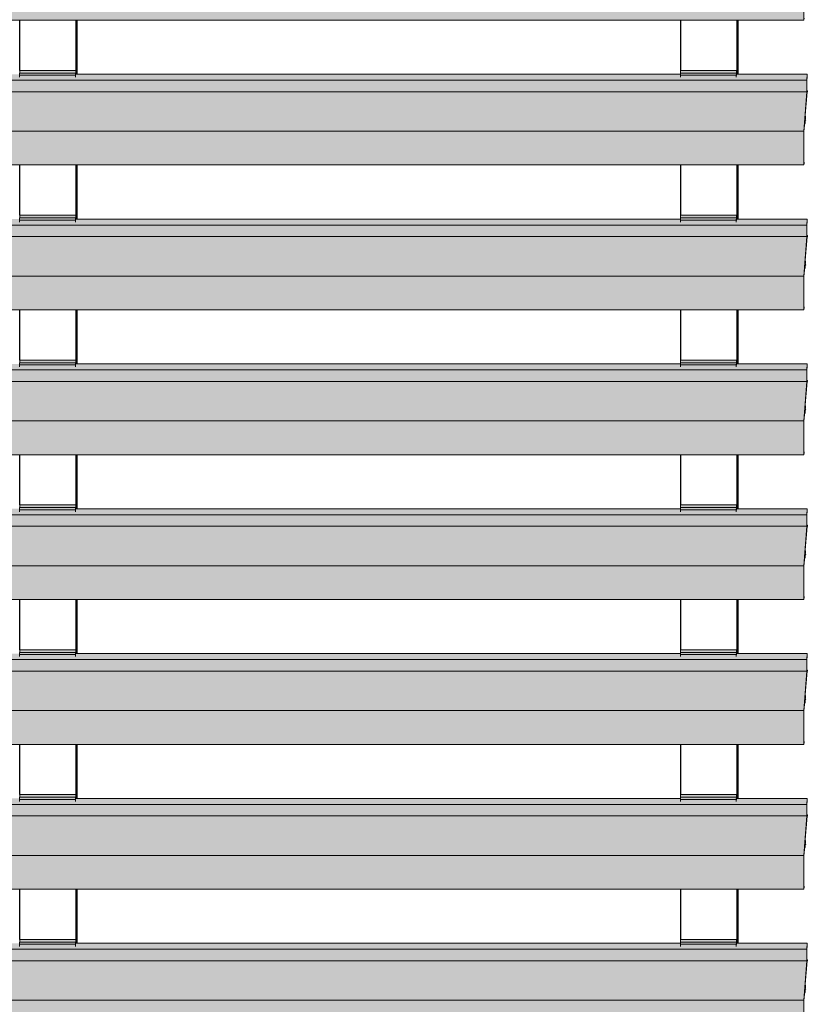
# Model space of a CAD drawing. Header units: millimetres. Extents: x 4014441 to 4046114, y 2378 to 8335946.
# Tile 13 of 71: x 4017721 to 4018536, y 108284 to 109303. Entities that reach past the tile are written whole.
import ezdxf

# ---------------------------------------------------------------- set-up
doc = ezdxf.new("R2010")
doc.units = ezdxf.units.MM
doc.layers.add('Обобщенные модели', color=7, linetype='Continuous', lineweight=18)

# ---------------------------------------------------------------- blocks, each defined once
blk = doc.blocks.new('HILTI_s_Профиль_MFT-RP - Усиленный профиль MFT-RP-58 77x50 L-21566273-Корпус 1_ Фрагмент 4_ Схема раскладки облицовки')
at = {"layer": 'Обобщенные модели', "lineweight": 25}
for p, q in [((4018405.2, 109251), (4018405.2, 109303.1)), ((4018463, 109303.1), (4018463, 109247)), ((4018463.2, 109303.1), (4018463.2, 109247)), ((4018464.4, 109247), (4018464.4, 109303.1)), ((4018405.2, 109101), (4018405.2, 109153.1)), ((4018463, 109153.1), (4018463, 109097)), ((4018463.2, 109153.1), (4018463.2, 109097)), ((4018464.4, 109097), (4018464.4, 109153.1)), ((4018405.2, 108951), (4018405.2, 109003.1)), ((4018463, 109003.1), (4018463, 108947)), ((4018463.2, 109003.1), (4018463.2, 108947)), ((4018464.4, 108947), (4018464.4, 109003.1)), ((4018405.2, 108801), (4018405.2, 108853.1)), ((4018463, 108853.1), (4018463, 108797)), ((4018463.2, 108853.1), (4018463.2, 108797)), ((4018464.4, 108797), (4018464.4, 108853.1)), ((4018405.2, 108651), (4018405.2, 108703.1)), ((4018463, 108703.1), (4018463, 108647)), ((4018463.2, 108703.1), (4018463.2, 108647)), ((4018464.4, 108647), (4018464.4, 108703.1)), ((4018405.2, 108501), (4018405.2, 108553.1)), ((4018463, 108553.1), (4018463, 108497)), ((4018463.2, 108553.1), (4018463.2, 108497)), ((4018464.4, 108497), (4018464.4, 108553.1)), ((4018405.2, 108351), (4018405.2, 108403.1)), ((4018463, 108403.1), (4018463, 108347)), ((4018463.2, 108403.1), (4018463.2, 108347)), ((4018464.4, 108347), (4018464.4, 108403.1))]:
    blk.add_line(p, q, dxfattribs=at)
blk = doc.blocks.new('HILTI_s_Профиль_MFT-RP - Усиленный профиль MFT-RP-58 77x50 L-V5-Корпус 1_ Фрагмент 4_ Схема раскладки облицовки')
at = {"layer": 'Обобщенные модели', "lineweight": 25}
for p, q in [((4017721.2, 109251), (4017721.2, 109303.2)), ((4017779, 109303.1), (4017779, 109247)), ((4017779.2, 109303.1), (4017779.2, 109247)), ((4017780.3, 109247), (4017780.3, 109303.1)), ((4017721.2, 109101), (4017721.2, 109153.2)), ((4017779, 109153.1), (4017779, 109097)), ((4017779.2, 109153.1), (4017779.2, 109097)), ((4017780.3, 109097), (4017780.3, 109153.1)), ((4017721.2, 108951), (4017721.2, 109003.2)), ((4017779, 109003.1), (4017779, 108947)), ((4017779.2, 109003.1), (4017779.2, 108947)), ((4017780.3, 108947), (4017780.3, 109003.1)), ((4017721.2, 108801), (4017721.2, 108853.2)), ((4017779, 108853.1), (4017779, 108797)), ((4017779.2, 108853.1), (4017779.2, 108797)), ((4017780.3, 108797), (4017780.3, 108853.1)), ((4017721.2, 108651), (4017721.2, 108703.2)), ((4017779, 108703.1), (4017779, 108647)), ((4017779.2, 108703.1), (4017779.2, 108647)), ((4017780.3, 108647), (4017780.3, 108703.1)), ((4017721.2, 108501), (4017721.2, 108553.2)), ((4017779, 108553.1), (4017779, 108497)), ((4017779.2, 108553.1), (4017779.2, 108497)), ((4017780.3, 108497), (4017780.3, 108553.1)), ((4017721.2, 108351), (4017721.2, 108403.2)), ((4017779, 108403.1), (4017779, 108347)), ((4017779.2, 108403.1), (4017779.2, 108347)), ((4017780.3, 108347), (4017780.3, 108403.1))]:
    blk.add_line(p, q, dxfattribs=at)
blk = doc.blocks.new('S_Вентрешетки_Профиль крепежный - Профиль крепежный-21269845-Корпус 1_ Фрагмент 4_ Схема раскладки облицовки')
at = {"layer": 'Обобщенные модели', "true_color": 0x373f43}
for points in [[(4018462.6, 108345.9), (4018462.8, 108348.2), (4018404.9, 108348.2), (4018404.8, 108345.9)], [(4018462.6, 108343.8), (4018462.6, 108345.9), (4018404.8, 108345.9), (4018404.8, 108343.8)], [(4018462.8, 108348.2), (4018462.9, 108348.2), (4018462.8, 108351), (4018405, 108351), (4018405, 108348.2), (4018462.8, 108348.2)], [(4018463, 108347), (4018463, 108347), (4018463, 108349.1)]]:
    blk.add_hatch(color=149, dxfattribs=at).paths.add_polyline_path(points)
at = {"layer": 'Обобщенные модели'}
for p, q in [((4018404.8, 108345.9), (4018404.9, 108348.2)), ((4018404.8, 108343.8), (4018404.8, 108345.9)), ((4018404.8, 108345.9), (4018462.6, 108345.9)), ((4018404.9, 108348.2), (4018462.8, 108348.2)), ((4018405, 108348.2), (4018405, 108351)), ((4018405, 108351), (4018462.9, 108351)), ((4018462.8, 108348.2), (4018462.6, 108345.9)), ((4018462.6, 108345.9), (4018462.6, 108343.8)), ((4018462.7, 108345.6), (4018462.8, 108347)), ((4018462.9, 108348.2), (4018462.8, 108348.2)), ((4018463, 108351), (4018462.9, 108351)), ((4018462.9, 108351), (4018462.9, 108348.2)), ((4018463, 108347), (4018463, 108351))]:
    blk.add_line(p, q, dxfattribs=at)
blk = doc.blocks.new('S_Вентрешетки_Профиль внешний - Профиль крепежный-21268552-Корпус 1_ Фрагмент 4_ Схема раскладки облицовки')
at = {"layer": 'Обобщенные модели', "true_color": 0x373f43}
for points in [[(4018535.6, 108340.7), (4018536, 108347), (4018462.7, 108347), (4018462.6, 108343.8), (4018404.8, 108343.8), (4018404.8, 108347), (4017778.7, 108347), (4017778.6, 108343.8), (4017720.7, 108343.8), (4017720.7, 108347), (4017094.6, 108347), (4017094.6, 108343.8), (4017036.7, 108343.8), (4017036.7, 108347), (4016410.6, 108347), (4016410.5, 108343.8), (4016352.7, 108343.8), (4016352.7, 108347), (4015726.6, 108347), (4015726.5, 108343.8), (4015668.6, 108343.8), (4015668.6, 108347), (4015598, 108347), (4015597.6, 108340.7), (4018466.1, 108340.7)], [(4018532.5, 108328.9), (4018535.6, 108328.9), (4018535.6, 108340.7), (4015597.6, 108340.7), (4015597.6, 108328.9), (4018466.1, 108328.9)], [(4018532.5, 108288), (4018535.6, 108328.9), (4015597.6, 108328.9), (4015594.4, 108288), (4018466.1, 108288)], [(4018535.6, 108327), (4018535.9, 108327.2), (4018535.7, 108328.2)], [(4018533.7, 108295.8), (4018533.3, 108296.1), (4018533.2, 108295.8), (4018533.7, 108295.8)], [(4018533.7, 108296.4), (4018533.7, 108301.2), (4018533.3, 108296.4)], [(4018533.9, 108300.1), (4018533.9, 108300.1), (4018533.8, 108300.1)], [(4018533.8, 108299.6), (4018534.1, 108299.6), (4018533.8, 108299.6)], [(4018534.4, 108299.4), (4018533.8, 108299.6), (4018533.9, 108299.4)], [(4018532.5, 108253.5), (4018532.5, 108288), (4015594.4, 108288), (4015594.4, 108253.5), (4018466.1, 108253.5)]]:
    blk.add_hatch(color=149, dxfattribs=at).paths.add_polyline_path(points)
h = blk.add_hatch(color=149, dxfattribs=at)
h.paths.add_polyline_path([(4018535.7, 108329.9), (4018535.9, 108328.7), (4018536.1, 108329.9)])
h.paths.add_polyline_path([(4018535.6, 108328.9), (4018535.7, 108329.9), (4018535.7, 108340.2), (4018535.6, 108336.7)])
h.paths.add_polyline_path([(4018532.5, 108253.5), (4018532.6, 108256), (4018532.7, 108288.7), (4018532.5, 108288)])
at = {"layer": 'Обобщенные модели'}
for p, q in [((4018404.8, 108347), (4017778.7, 108347)), ((4018536, 108347), (4018462.8, 108347)), ((4018536, 108347), (4018535.6, 108340.7)), ((4018536, 108344.6), (4018536, 108347)), ((4018535.6, 108340.7), (4015597.6, 108340.7)), ((4018535.6, 108340.7), (4018535.6, 108328.9)), ((4018535.7, 108340.2), (4018536, 108344.6)), ((4018535.7, 108329.9), (4018535.7, 108340.2)), ((4018535.6, 108328.9), (4015597.6, 108328.9)), ((4018535.6, 108328.9), (4018532.5, 108288)), ((4018533.9, 108304.6), (4018535.8, 108328.7)), ((4018536.1, 108329.9), (4018535.7, 108329.9)), ((4018535.8, 108328.7), (4018535.9, 108328.7)), ((4018535.9, 108327), (4018536.1, 108329.9)), ((4018535.9, 108328.7), (4018535.9, 108327)), ((4018532.6, 108287.3), (4018533.7, 108301.2)), ((4018533.2, 108295.8), (4018533.7, 108295.8)), ((4018533.7, 108297.8), (4018533.8, 108302.5)), ((4018533.7, 108301.2), (4018533.7, 108296.4)), ((4018533.7, 108296.4), (4018533.7, 108297.8)), ((4018533.8, 108299.4), (4018534.4, 108299.4)), ((4018534, 108301.9), (4018533.9, 108300.1)), ((4018533.9, 108300.1), (4018534.1, 108299.6)), ((4018534.4, 108299.4), (4018534, 108300.9)), ((4018534.1, 108299.6), (4018534.4, 108299.4)), ((4018532.5, 108288), (4015594.4, 108288)), ((4018532.5, 108288), (4018532.5, 108253.5)), ((4018532.6, 108256), (4018532.6, 108287.3))]:
    blk.add_line(p, q, dxfattribs=at)
for centre, major_axis, start_param, end_param in [((4018533.7, 108296.4), (0, 0.55), 1.570796, 3.141593), ((4018533.7, 108296.4), (0, 0.55), 3.926991, 4.712389), ((4018533.9, 108302.2), (0, 1.05), 4.39823, 7.539822), ((4018533.9, 108302.2), (0, 2.4), 4.14531, 6.176275)]:
    blk.add_ellipse(centre, major_axis=major_axis, ratio=0.068749, start_param=start_param, end_param=end_param, dxfattribs=at)
blk = doc.blocks.new('S_Вентрешетки_Профиль крепежный - Профиль крепежный-V8-Корпус 1_ Фрагмент 4_ Схема раскладки облицовки')
at = {"layer": 'Обобщенные модели', "true_color": 0x373f43}
for points in [[(4017778.6, 108345.9), (4017778.7, 108348.2), (4017720.9, 108348.2), (4017720.7, 108345.9)], [(4017778.6, 108343.8), (4017778.6, 108345.9), (4017720.7, 108345.9), (4017720.7, 108343.8)], [(4017778.8, 108348.2), (4017778.9, 108348.2), (4017778.7, 108351), (4017721, 108351), (4017721, 108348.2), (4017778.7, 108348.2)]]:
    blk.add_hatch(color=149, dxfattribs=at).paths.add_polyline_path(points)
h = blk.add_hatch(color=149, dxfattribs=at)
h.paths.add_polyline_path([(4017778.8, 108347), (4017778.9, 108347), (4017778.9, 108348.2)])
h.paths.add_polyline_path([(4017778.9, 108347), (4017779, 108347), (4017779, 108349.1)])
at = {"layer": 'Обобщенные модели'}
for p, q in [((4017720.7, 108345.9), (4017720.9, 108348.2)), ((4017720.7, 108343.8), (4017720.7, 108345.9)), ((4017720.7, 108345.9), (4017778.6, 108345.9)), ((4017720.9, 108348.2), (4017778.7, 108348.2)), ((4017721, 108348.2), (4017721, 108351)), ((4017721, 108351), (4017778.9, 108351)), ((4017778.7, 108348.2), (4017778.6, 108345.9)), ((4017778.6, 108345.9), (4017778.6, 108343.8)), ((4017778.9, 108348.2), (4017778.7, 108348.2)), ((4017778.7, 108345.6), (4017778.8, 108347)), ((4017779, 108351), (4017778.9, 108351)), ((4017778.9, 108351), (4017778.9, 108348.2)), ((4017779, 108347), (4017779, 108351))]:
    blk.add_line(p, q, dxfattribs=at)
blk = doc.blocks.new('S_Вентрешетки_Профиль внешний - Профиль крепежный-V10-Корпус 1_ Фрагмент 4_ Схема раскладки облицовки')
at = {"layer": 'Обобщенные модели', "true_color": 0x373f43}
for points in [[(4018535.6, 108490.7), (4018536, 108497), (4018462.7, 108497), (4018462.6, 108493.8), (4018404.8, 108493.8), (4018404.8, 108497), (4017778.7, 108497), (4017778.6, 108493.8), (4017720.7, 108493.8), (4017720.7, 108497), (4017094.6, 108497), (4017094.6, 108493.8), (4017036.7, 108493.8), (4017036.7, 108497), (4016410.6, 108497), (4016410.5, 108493.8), (4016352.7, 108493.8), (4016352.7, 108497), (4015726.6, 108497), (4015726.5, 108493.8), (4015668.6, 108493.8), (4015668.6, 108497), (4015598, 108497), (4015597.6, 108490.7), (4018466.1, 108490.7)], [(4018532.5, 108478.9), (4018535.6, 108478.9), (4018535.6, 108490.7), (4015597.6, 108490.7), (4015597.6, 108478.9), (4018466.1, 108478.9)], [(4018532.5, 108438), (4018535.6, 108478.9), (4015597.6, 108478.9), (4015594.4, 108438), (4018530.2, 108438)], [(4018535.6, 108477), (4018535.9, 108477.2), (4018535.7, 108478.2)], [(4018533.7, 108446.4), (4018533.7, 108451.2), (4018533.3, 108446.4)], [(4018533.9, 108451.9), (4018534, 108452.1), (4018533.8, 108451.9)], [(4018533.9, 108450.1), (4018533.9, 108450.1), (4018533.8, 108450.1)], [(4018533.8, 108449.6), (4018534.1, 108449.6), (4018533.8, 108449.6)], [(4018534.4, 108449.4), (4018533.8, 108449.6), (4018533.9, 108449.4)], [(4018532.5, 108403.5), (4018532.5, 108438), (4015594.4, 108438), (4015594.4, 108403.5), (4018466.1, 108403.5)], [(4018533.7, 108445.8), (4018533.3, 108446.1), (4018533.2, 108445.8), (4018533.7, 108445.8)], [(4018532.5, 108403), (4018532.5, 108403.5), (4015594.4, 108403.2), (4015594.5, 108403), (4018466.1, 108403)]]:
    blk.add_hatch(color=149, dxfattribs=at).paths.add_polyline_path(points)
h = blk.add_hatch(color=149, dxfattribs=at)
h.paths.add_polyline_path([(4018535.7, 108479.9), (4018535.9, 108478.7), (4018536.1, 108479.9)])
h.paths.add_polyline_path([(4018535.6, 108478.9), (4018535.7, 108480.7), (4018535.7, 108490.2), (4018535.6, 108490.7), (4018535.6, 108480.7)])
h.paths.add_polyline_path([(4018532.5, 108403.5), (4018532.6, 108406), (4018532.6, 108437.3), (4018532.5, 108432.7)])
at = {"layer": 'Обобщенные модели'}
for p, q in [((4018535.6, 108490.7), (4015597.6, 108490.7)), ((4018404.8, 108497), (4017778.7, 108497)), ((4018536, 108497), (4018462.8, 108497)), ((4018536, 108497), (4018535.6, 108490.7)), ((4018535.6, 108490.7), (4018535.6, 108478.9)), ((4018535.7, 108490.2), (4018536, 108494.6)), ((4018535.7, 108479.9), (4018535.7, 108490.2)), ((4018536, 108494.6), (4018536, 108497)), ((4018535.6, 108478.9), (4015597.6, 108478.9)), ((4018535.6, 108478.9), (4018532.5, 108438)), ((4018533.9, 108454.6), (4018535.8, 108478.7)), ((4018536.1, 108479.9), (4018535.7, 108479.9)), ((4018535.8, 108478.7), (4018535.9, 108478.7)), ((4018535.9, 108477), (4018536.1, 108479.9)), ((4018535.9, 108478.7), (4018535.9, 108477)), ((4018532.6, 108437.3), (4018533.7, 108451.2)), ((4018533.7, 108447.8), (4018533.8, 108452.5)), ((4018533.7, 108451.2), (4018533.7, 108446.4)), ((4018533.7, 108446.4), (4018533.7, 108447.8)), ((4018533.8, 108449.4), (4018534.4, 108449.4)), ((4018534, 108451.9), (4018533.9, 108450.1)), ((4018533.9, 108450.1), (4018534.1, 108449.6)), ((4018534.4, 108449.4), (4018534, 108450.9)), ((4018534.1, 108449.6), (4018534.4, 108449.4)), ((4018532.5, 108438), (4015594.4, 108438)), ((4018532.5, 108438), (4018532.5, 108403.5)), ((4018533.2, 108445.8), (4018533.7, 108445.8)), ((4018532.6, 108406), (4018532.6, 108437.3)), ((4015594.5, 108403), (4018532.5, 108403)), ((4018532.5, 108403.1), (4018532.7, 108405)), ((4018532.7, 108406), (4018532.6, 108406)), ((4018532.7, 108405), (4018532.7, 108406))]:
    blk.add_line(p, q, dxfattribs=at)
for centre, major_axis, start_param, end_param in [((4018533.9, 108452.2), (0, 1.05), 4.39823, 7.539822), ((4018533.9, 108452.2), (0, 2.4), 4.14531, 6.176275), ((4018533.7, 108446.4), (0, 0.55), 1.570796, 3.141593), ((4018533.7, 108446.4), (0, 0.55), 3.926991, 4.712389), ((4018532.5, 108403.5), (0, 0.5), 1.570796, 3.141593)]:
    blk.add_ellipse(centre, major_axis=major_axis, ratio=0.068749, start_param=start_param, end_param=end_param, dxfattribs=at)
blk = doc.blocks.new('S_Вентрешетки_Профиль внешний - Профиль крепежный-V12-Корпус 1_ Фрагмент 4_ Схема раскладки облицовки')
at = {"layer": 'Обобщенные модели', "true_color": 0x373f43}
for points in [[(4018535.6, 108640.7), (4018536, 108647), (4018462.7, 108647), (4018462.6, 108643.8), (4018404.8, 108643.8), (4018404.8, 108647), (4017778.7, 108647), (4017778.6, 108643.8), (4017720.7, 108643.8), (4017720.7, 108647), (4017094.6, 108647), (4017094.6, 108643.8), (4017036.7, 108643.8), (4017036.7, 108647), (4016410.6, 108647), (4016410.5, 108643.8), (4016352.7, 108643.8), (4016352.7, 108647), (4015726.6, 108647), (4015726.5, 108643.8), (4015668.6, 108643.8), (4015668.6, 108647), (4015598, 108647), (4015597.6, 108640.7), (4018466.1, 108640.7)], [(4018532.5, 108628.9), (4018535.6, 108628.9), (4018535.6, 108640.7), (4015597.6, 108640.7), (4015597.6, 108628.9), (4018466.1, 108628.9)], [(4018532.5, 108588), (4018535.6, 108628.9), (4015597.6, 108628.9), (4015594.4, 108588), (4018466.1, 108588)], [(4018535.6, 108627), (4018535.9, 108627.2), (4018535.7, 108628.2)], [(4018533.7, 108596.4), (4018533.7, 108601.2), (4018533.3, 108596.4)], [(4018533.9, 108601.9), (4018534, 108602.1), (4018533.8, 108601.9)], [(4018533.7, 108595.8), (4018533.3, 108596.1), (4018533.2, 108595.8), (4018533.7, 108595.8)], [(4018533.9, 108600.1), (4018533.9, 108600.1), (4018533.8, 108600.1)], [(4018533.8, 108599.6), (4018534.1, 108599.6), (4018533.8, 108599.6)], [(4018534.4, 108599.4), (4018533.8, 108599.6), (4018533.9, 108599.4)], [(4018532.5, 108553.5), (4018532.5, 108588), (4015594.4, 108588), (4015594.4, 108553.5), (4018466.1, 108553.5)], [(4018532.5, 108553), (4018532.5, 108553.5), (4015594.4, 108553.2), (4015594.5, 108553), (4018466.1, 108553)]]:
    blk.add_hatch(color=149, dxfattribs=at).paths.add_polyline_path(points)
h = blk.add_hatch(color=149, dxfattribs=at)
h.paths.add_polyline_path([(4018535.7, 108629.9), (4018535.9, 108628.7), (4018536.1, 108629.9)])
h.paths.add_polyline_path([(4018535.6, 108628.9), (4018535.7, 108629.9), (4018535.7, 108640.2), (4018535.6, 108640.7)])
h.paths.add_polyline_path([(4018532.5, 108553.5), (4018532.6, 108556), (4018532.6, 108587.3), (4018532.5, 108588), (4018532.5, 108576.6)])
at = {"layer": 'Обобщенные модели'}
for p, q in [((4018404.8, 108647), (4017778.7, 108647)), ((4018536, 108647), (4018462.8, 108647)), ((4018536, 108647), (4018535.6, 108640.7)), ((4018535.7, 108640.2), (4018536, 108644.6)), ((4018536, 108644.6), (4018536, 108647)), ((4018535.6, 108640.7), (4015597.6, 108640.7)), ((4018535.6, 108640.7), (4018535.6, 108628.9)), ((4018535.7, 108629.9), (4018535.7, 108640.2)), ((4018535.6, 108628.9), (4015597.6, 108628.9)), ((4018535.6, 108628.9), (4018532.5, 108588)), ((4018533.9, 108604.6), (4018535.8, 108628.7)), ((4018536.1, 108629.9), (4018535.7, 108629.9)), ((4018535.8, 108628.7), (4018535.9, 108628.7)), ((4018535.9, 108627), (4018536.1, 108629.9)), ((4018535.9, 108628.7), (4018535.9, 108627)), ((4018532.6, 108587.3), (4018533.7, 108601.2)), ((4018533.7, 108597.8), (4018533.8, 108602.5)), ((4018533.7, 108601.2), (4018533.7, 108596.4)), ((4018534, 108601.9), (4018533.9, 108600.1)), ((4018534.4, 108599.4), (4018534, 108600.9)), ((4018533.2, 108595.8), (4018533.7, 108595.8)), ((4018533.7, 108596.4), (4018533.7, 108597.8)), ((4018533.8, 108599.4), (4018534.4, 108599.4)), ((4018533.9, 108600.1), (4018534.1, 108599.6)), ((4018534.1, 108599.6), (4018534.4, 108599.4)), ((4018532.5, 108588), (4015594.4, 108588)), ((4018532.5, 108588), (4018532.5, 108553.5)), ((4018532.6, 108556), (4018532.6, 108587.3)), ((4015594.5, 108553), (4018532.5, 108553)), ((4018532.5, 108553.1), (4018532.7, 108555)), ((4018532.7, 108556), (4018532.6, 108556)), ((4018532.7, 108555), (4018532.7, 108556))]:
    blk.add_line(p, q, dxfattribs=at)
for centre, major_axis, start_param, end_param in [((4018533.9, 108602.2), (0, 1.05), 4.39823, 7.539822), ((4018533.9, 108602.2), (0, 2.4), 4.14531, 6.176275), ((4018533.7, 108596.4), (0, 0.55), 1.570796, 3.141593), ((4018533.7, 108596.4), (0, 0.55), 3.926991, 4.712389), ((4018532.5, 108553.5), (0, 0.5), 1.570796, 3.141593)]:
    blk.add_ellipse(centre, major_axis=major_axis, ratio=0.068749, start_param=start_param, end_param=end_param, dxfattribs=at)
blk = doc.blocks.new('S_Вентрешетки_Профиль внешний - Профиль крепежный-V13-Корпус 1_ Фрагмент 4_ Схема раскладки облицовки')
at = {"layer": 'Обобщенные модели', "true_color": 0x373f43}
for points in [[(4018535.6, 108790.7), (4018536, 108797), (4018462.7, 108797), (4018462.6, 108793.8), (4018404.8, 108793.8), (4018404.8, 108797), (4017778.7, 108797), (4017778.6, 108793.8), (4017720.7, 108793.8), (4017720.7, 108797), (4017094.6, 108797), (4017094.6, 108793.8), (4017036.7, 108793.8), (4017036.7, 108797), (4016410.6, 108797), (4016410.5, 108793.8), (4016352.7, 108793.8), (4016352.7, 108797), (4015726.6, 108797), (4015726.5, 108793.8), (4015668.6, 108793.8), (4015668.6, 108797), (4015598, 108797), (4015597.6, 108790.7), (4018466.1, 108790.7)], [(4018532.5, 108778.9), (4018535.6, 108778.9), (4018535.6, 108790.7), (4015597.6, 108790.7), (4015597.6, 108778.9), (4018466.1, 108778.9)], [(4018532.5, 108738), (4018535.6, 108778.9), (4015597.6, 108778.9), (4015594.4, 108738), (4018466.1, 108738)], [(4018535.6, 108777), (4018535.9, 108777.2), (4018535.7, 108778.2)], [(4018533.7, 108745.8), (4018533.3, 108746.1), (4018533.2, 108745.8), (4018533.7, 108745.8)], [(4018533.7, 108746.4), (4018533.7, 108751.2), (4018533.3, 108746.4)], [(4018533.9, 108751.9), (4018534, 108752.1), (4018533.8, 108751.9)], [(4018533.9, 108750.1), (4018533.9, 108750.1), (4018533.8, 108750.1)], [(4018533.8, 108749.6), (4018534.1, 108749.6), (4018533.8, 108749.6)], [(4018534.4, 108749.4), (4018533.8, 108749.6), (4018533.9, 108749.4)], [(4018532.5, 108703.5), (4018532.5, 108738), (4015594.4, 108738), (4015594.4, 108703.5), (4018466.1, 108703.5)], [(4018532.5, 108703), (4018532.5, 108703.5), (4015594.4, 108703.2), (4015594.5, 108703), (4018466.1, 108703)]]:
    blk.add_hatch(color=149, dxfattribs=at).paths.add_polyline_path(points)
h = blk.add_hatch(color=149, dxfattribs=at)
h.paths.add_polyline_path([(4018535.7, 108779.9), (4018535.9, 108778.7), (4018536.1, 108779.9)])
h.paths.add_polyline_path([(4018535.6, 108778.9), (4018535.7, 108779.9), (4018535.7, 108790.2), (4018535.6, 108790.7)])
h.paths.add_polyline_path([(4018532.5, 108703.5), (4018532.6, 108706), (4018532.6, 108737.3), (4018532.5, 108738), (4018532.5, 108720.6)])
at = {"layer": 'Обобщенные модели'}
for p, q in [((4018404.8, 108797), (4017778.7, 108797)), ((4018536, 108797), (4018462.8, 108797)), ((4018536, 108797), (4018535.6, 108790.7)), ((4018535.7, 108790.2), (4018536, 108794.6)), ((4018536, 108794.6), (4018536, 108797)), ((4018535.6, 108790.7), (4015597.6, 108790.7)), ((4018535.6, 108790.7), (4018535.6, 108778.9)), ((4018535.7, 108779.9), (4018535.7, 108790.2)), ((4018535.6, 108778.9), (4015597.6, 108778.9)), ((4018535.6, 108778.9), (4018532.5, 108738)), ((4018533.9, 108754.6), (4018535.8, 108778.7)), ((4018536.1, 108779.9), (4018535.7, 108779.9)), ((4018535.8, 108778.7), (4018535.9, 108778.7)), ((4018535.9, 108777), (4018536.1, 108779.9)), ((4018535.9, 108778.7), (4018535.9, 108777)), ((4018532.6, 108737.3), (4018533.7, 108751.2)), ((4018533.2, 108745.8), (4018533.7, 108745.8)), ((4018533.7, 108747.8), (4018533.8, 108752.5)), ((4018533.7, 108751.2), (4018533.7, 108746.4)), ((4018533.7, 108746.4), (4018533.7, 108747.8)), ((4018533.8, 108749.4), (4018534.4, 108749.4)), ((4018534, 108751.9), (4018533.9, 108750.1)), ((4018533.9, 108750.1), (4018534.1, 108749.6)), ((4018534.4, 108749.4), (4018534, 108750.9)), ((4018534.1, 108749.6), (4018534.4, 108749.4)), ((4018532.5, 108738), (4015594.4, 108738)), ((4018532.5, 108738), (4018532.5, 108703.5)), ((4018532.6, 108706), (4018532.6, 108737.3)), ((4015594.5, 108703), (4018532.5, 108703)), ((4018532.5, 108703.1), (4018532.7, 108705)), ((4018532.7, 108706), (4018532.6, 108706)), ((4018532.7, 108705), (4018532.7, 108706))]:
    blk.add_line(p, q, dxfattribs=at)
for centre, major_axis, start_param, end_param in [((4018533.9, 108752.2), (0, 2.4), 4.14531, 6.176275), ((4018533.7, 108746.4), (0, 0.55), 1.570796, 3.141593), ((4018533.7, 108746.4), (0, 0.55), 3.926991, 4.712389), ((4018533.9, 108752.2), (0, 1.05), 4.39823, 7.539822), ((4018532.5, 108703.5), (0, 0.5), 1.570796, 3.141593)]:
    blk.add_ellipse(centre, major_axis=major_axis, ratio=0.068749, start_param=start_param, end_param=end_param, dxfattribs=at)
blk = doc.blocks.new('S_Вентрешетки_Профиль крепежный - Профиль крепежный-V14-Корпус 1_ Фрагмент 4_ Схема раскладки облицовки')
at = {"layer": 'Обобщенные модели', "true_color": 0x373f43}
for points in [[(4018462.6, 109245.9), (4018462.8, 109248.2), (4018404.9, 109248.2), (4018404.8, 109245.9), (4018430.4, 109245.9)], [(4018462.6, 109243.8), (4018462.6, 109245.9), (4018404.8, 109245.9), (4018404.8, 109243.8), (4018430.4, 109243.8)], [(4018462.8, 109248.2), (4018462.9, 109248.4), (4018462.8, 109251), (4018405, 109251), (4018405, 109248.2), (4018462.8, 109248.2)], [(4018463, 109247), (4018463, 109247), (4018463, 109248.4)]]:
    blk.add_hatch(color=149, dxfattribs=at).paths.add_polyline_path(points)
at = {"layer": 'Обобщенные модели'}
for p, q in [((4018404.8, 109245.9), (4018404.9, 109248.2)), ((4018404.8, 109243.8), (4018404.8, 109245.9)), ((4018404.8, 109245.9), (4018462.6, 109245.9)), ((4018404.9, 109248.2), (4018462.8, 109248.2)), ((4018405, 109248.2), (4018405, 109251)), ((4018405, 109251), (4018462.9, 109251)), ((4018462.8, 109248.2), (4018462.6, 109245.9)), ((4018462.6, 109245.9), (4018462.6, 109243.8)), ((4018462.7, 109245.6), (4018462.8, 109247)), ((4018462.9, 109248.2), (4018462.8, 109248.2)), ((4018463, 109251), (4018462.9, 109251)), ((4018462.9, 109251), (4018462.9, 109248.2)), ((4018463, 109247), (4018463, 109251))]:
    blk.add_line(p, q, dxfattribs=at)
blk = doc.blocks.new('S_Вентрешетки_Профиль внешний - Профиль крепежный-V15-Корпус 1_ Фрагмент 4_ Схема раскладки облицовки')
at = {"layer": 'Обобщенные модели', "true_color": 0x373f43}
for points in [[(4018535.6, 109240.7), (4018536, 109247), (4018462.7, 109247), (4018462.6, 109243.8), (4018404.8, 109243.8), (4018404.8, 109247), (4017778.7, 109247), (4017778.6, 109243.8), (4017720.7, 109243.8), (4017720.7, 109247), (4017094.6, 109247), (4017094.6, 109243.8), (4017036.7, 109243.8), (4017036.7, 109247), (4016410.6, 109247), (4016410.5, 109243.8), (4016352.7, 109243.8), (4016352.7, 109247), (4015726.6, 109247), (4015726.5, 109243.8), (4015668.6, 109243.8), (4015668.6, 109247), (4015598, 109247), (4015597.6, 109240.7), (4018466.1, 109240.7)], [(4018532.5, 109228.9), (4018535.6, 109228.9), (4018535.6, 109240.7), (4015597.6, 109240.7), (4015597.6, 109228.9), (4018466.1, 109228.9)], [(4018532.5, 109188), (4018535.6, 109228.9), (4015597.6, 109228.9), (4015594.4, 109188), (4018466.1, 109188)], [(4018535.6, 109227), (4018535.9, 109227.2), (4018535.7, 109228.2)], [(4018533.7, 109195.8), (4018533.3, 109196.1), (4018533.2, 109195.8), (4018533.7, 109195.8)], [(4018533.7, 109196.4), (4018533.6, 109200.4), (4018533.3, 109196.4)], [(4018533.9, 109200.1), (4018533.9, 109200.4), (4018533.8, 109200.1)], [(4018533.8, 109199.6), (4018534.1, 109199.6), (4018533.8, 109199.6)], [(4018534.4, 109199.4), (4018533.8, 109199.6), (4018533.9, 109199.4)], [(4018532.5, 109153.5), (4018532.5, 109188), (4015594.4, 109188), (4015594.4, 109153.5), (4018466.1, 109153.5)], [(4018532.5, 109153), (4018532.5, 109153.5), (4015594.4, 109153.2), (4015594.5, 109153), (4018466.1, 109153)]]:
    blk.add_hatch(color=149, dxfattribs=at).paths.add_polyline_path(points)
h = blk.add_hatch(color=149, dxfattribs=at)
h.paths.add_polyline_path([(4018535.7, 109229.9), (4018535.9, 109228.7), (4018536.1, 109229.9)])
h.paths.add_polyline_path([(4018535.6, 109228.9), (4018535.7, 109229.9), (4018535.7, 109240.2), (4018535.6, 109240.7)])
h.paths.add_polyline_path([(4018532.5, 109153.5), (4018532.6, 109156), (4018532.6, 109187.3), (4018532.5, 109188)])
at = {"layer": 'Обобщенные модели'}
for p, q in [((4018404.8, 109247), (4017778.7, 109247)), ((4018536, 109247), (4018462.7, 109247)), ((4018536, 109247), (4018535.6, 109240.7)), ((4018535.7, 109240.2), (4018536, 109244.6)), ((4018536, 109244.6), (4018536, 109247)), ((4018535.6, 109240.7), (4015597.6, 109240.7)), ((4018535.6, 109240.7), (4018535.6, 109228.9)), ((4018535.7, 109229.9), (4018535.7, 109240.2)), ((4018535.6, 109228.9), (4015597.6, 109228.9)), ((4018535.6, 109228.9), (4018532.5, 109188)), ((4018533.9, 109204.6), (4018535.8, 109228.7)), ((4018536.1, 109229.9), (4018535.7, 109229.9)), ((4018535.8, 109228.7), (4018535.9, 109228.7)), ((4018535.9, 109227), (4018536.1, 109229.9)), ((4018535.9, 109228.7), (4018535.9, 109227)), ((4018533.7, 109197.8), (4018533.8, 109202.5)), ((4018532.6, 109187.3), (4018533.7, 109201.2)), ((4018533.2, 109195.8), (4018533.7, 109195.8)), ((4018533.7, 109201.2), (4018533.7, 109196.4)), ((4018533.7, 109196.4), (4018533.7, 109197.8)), ((4018533.8, 109199.4), (4018534.4, 109199.4)), ((4018534, 109201.9), (4018533.9, 109200.1)), ((4018533.9, 109200.1), (4018534.1, 109199.6)), ((4018534.4, 109199.4), (4018534, 109200.9)), ((4018534.1, 109199.6), (4018534.4, 109199.4)), ((4018532.5, 109188), (4015594.4, 109188)), ((4018532.5, 109188), (4018532.5, 109153.5)), ((4018532.6, 109156), (4018532.6, 109187.3)), ((4015594.5, 109153), (4018532.5, 109153)), ((4018532.5, 109153.1), (4018532.7, 109155)), ((4018532.7, 109156), (4018532.6, 109156)), ((4018532.7, 109155), (4018532.7, 109156))]:
    blk.add_line(p, q, dxfattribs=at)
for centre, major_axis, start_param, end_param in [((4018533.9, 109202.2), (0, 1.05), 4.39823, 7.539822), ((4018533.9, 109202.2), (0, 2.4), 4.14531, 6.176275), ((4018533.7, 109196.4), (0, 0.55), 1.570796, 3.141593), ((4018533.7, 109196.4), (0, 0.55), 3.926991, 4.712389), ((4018532.5, 109153.5), (0, 0.5), 1.570796, 3.141593)]:
    blk.add_ellipse(centre, major_axis=major_axis, ratio=0.068749, start_param=start_param, end_param=end_param, dxfattribs=at)
blk = doc.blocks.new('S_Вентрешетки_Профиль крепежный - Профиль крепежный-V16-Корпус 1_ Фрагмент 4_ Схема раскладки облицовки')
at = {"layer": 'Обобщенные модели', "true_color": 0x373f43}
for points in [[(4017778.6, 109245.9), (4017778.7, 109248.2), (4017720.9, 109248.2), (4017720.7, 109245.9), (4017750.4, 109245.9)], [(4017778.6, 109243.8), (4017778.6, 109245.9), (4017720.7, 109245.9), (4017720.7, 109243.8), (4017750.4, 109243.8)], [(4017778.9, 109248.2), (4017778.8, 109251), (4017721, 109251), (4017721, 109248.2), (4017778.8, 109248.2)]]:
    blk.add_hatch(color=149, dxfattribs=at).paths.add_polyline_path(points)
h = blk.add_hatch(color=149, dxfattribs=at)
h.paths.add_polyline_path([(4017778.8, 109247), (4017778.9, 109247), (4017778.9, 109248.2)])
h.paths.add_polyline_path([(4017778.9, 109247), (4017779, 109247), (4017778.9, 109248.4)])
at = {"layer": 'Обобщенные модели'}
for p, q in [((4017720.7, 109245.9), (4017720.9, 109248.2)), ((4017720.7, 109243.8), (4017720.7, 109245.9)), ((4017720.7, 109245.9), (4017778.6, 109245.9)), ((4017720.9, 109248.2), (4017778.7, 109248.2)), ((4017721, 109248.2), (4017721, 109251)), ((4017721, 109251), (4017778.9, 109251)), ((4017778.7, 109248.2), (4017778.6, 109245.9)), ((4017778.6, 109245.9), (4017778.6, 109243.8)), ((4017778.9, 109248.2), (4017778.7, 109248.2)), ((4017778.7, 109245.6), (4017778.8, 109247)), ((4017779, 109251), (4017778.9, 109251)), ((4017778.9, 109251), (4017778.9, 109248.2)), ((4017779, 109247), (4017779, 109251))]:
    blk.add_line(p, q, dxfattribs=at)
blk = doc.blocks.new('S_Вентрешетки_Профиль внешний - Профиль крепежный-V18-Корпус 1_ Фрагмент 4_ Схема раскладки облицовки')
at = {"layer": 'Обобщенные модели', "true_color": 0x373f43}
for points in [[(4018532.5, 109303.5), (4018532.5, 109338), (4015594.4, 109338), (4015594.4, 109303.5), (4018466.1, 109303.5)], [(4018532.5, 109303), (4018532.5, 109303.5), (4015594.4, 109303.2), (4015594.5, 109303), (4018466.1, 109303)]]:
    blk.add_hatch(color=149, dxfattribs=at).paths.add_polyline_path(points)
at = {"layer": 'Обобщенные модели'}
for p, q in [((4018532.5, 109338), (4018532.5, 109303.5)), ((4018532.5, 109303.1), (4018532.7, 109305)), ((4015594.5, 109303), (4018532.5, 109303))]:
    blk.add_line(p, q, dxfattribs=at)
blk.add_ellipse((4018532.5, 109303.5), major_axis=(0, 0.5), ratio=0.068749, start_param=1.570796, end_param=3.141593, dxfattribs=at)

msp = doc.modelspace()

# ---------------------------------------------------------------- block references
at = {"layer": 'Обобщенные модели'}
for name, p in [('HILTI_s_Профиль_MFT-RP - Усиленный профиль MFT-RP-58 77x50 L-V5-Корпус 1_ Фрагмент 4_ Схема раскладки облицовки', (0, 0)), ('HILTI_s_Профиль_MFT-RP - Усиленный профиль MFT-RP-58 77x50 L-21566273-Корпус 1_ Фрагмент 4_ Схема раскладки облицовки', (0, 0)), ('S_Вентрешетки_Профиль внешний - Профиль крепежный-V18-Корпус 1_ Фрагмент 4_ Схема раскладки облицовки', (0, 0)), ('S_Вентрешетки_Профиль внешний - Профиль крепежный-V15-Корпус 1_ Фрагмент 4_ Схема раскладки облицовки', (0, 0)), ('S_Вентрешетки_Профиль крепежный - Профиль крепежный-V16-Корпус 1_ Фрагмент 4_ Схема раскладки облицовки', (0, 0)), ('S_Вентрешетки_Профиль крепежный - Профиль крепежный-V14-Корпус 1_ Фрагмент 4_ Схема раскладки облицовки', (0, 0)), ('S_Вентрешетки_Профиль крепежный - Профиль крепежный-V8-Корпус 1_ Фрагмент 4_ Схема раскладки облицовки', (0, 750)), ('S_Вентрешетки_Профиль крепежный - Профиль крепежный-21269845-Корпус 1_ Фрагмент 4_ Схема раскладки облицовки', (0, 750)), ('S_Вентрешетки_Профиль внешний - Профиль крепежный-V13-Корпус 1_ Фрагмент 4_ Схема раскладки облицовки', (0, 300)), ('S_Вентрешетки_Профиль крепежный - Профиль крепежный-V8-Корпус 1_ Фрагмент 4_ Схема раскладки облицовки', (0, 600)), ('S_Вентрешетки_Профиль крепежный - Профиль крепежный-21269845-Корпус 1_ Фрагмент 4_ Схема раскладки облицовки', (0, 600)), ('S_Вентрешетки_Профиль внешний - Профиль крепежный-V12-Корпус 1_ Фрагмент 4_ Схема раскладки облицовки', (0, 300)), ('S_Вентрешетки_Профиль внешний - Профиль крепежный-V13-Корпус 1_ Фрагмент 4_ Схема раскладки облицовки', (0, 0)), ('S_Вентрешетки_Профиль крепежный - Профиль крепежный-V8-Корпус 1_ Фрагмент 4_ Схема раскладки облицовки', (0, 450)), ('S_Вентрешетки_Профиль крепежный - Профиль крепежный-21269845-Корпус 1_ Фрагмент 4_ Схема раскладки облицовки', (0, 450)), ('S_Вентрешетки_Профиль внешний - Профиль крепежный-V12-Корпус 1_ Фрагмент 4_ Схема раскладки облицовки', (0, 0)), ('S_Вентрешетки_Профиль крепежный - Профиль крепежный-V8-Корпус 1_ Фрагмент 4_ Схема раскладки облицовки', (0, 300)), ('S_Вентрешетки_Профиль крепежный - Профиль крепежный-21269845-Корпус 1_ Фрагмент 4_ Схема раскладки облицовки', (0, 300)), ('S_Вентрешетки_Профиль крепежный - Профиль крепежный-V8-Корпус 1_ Фрагмент 4_ Схема раскладки облицовки', (0, 150)), ('S_Вентрешетки_Профиль крепежный - Профиль крепежный-21269845-Корпус 1_ Фрагмент 4_ Схема раскладки облицовки', (0, 150)), ('S_Вентрешетки_Профиль внешний - Профиль крепежный-V10-Корпус 1_ Фрагмент 4_ Схема раскладки облицовки', (0, 0)), ('S_Вентрешетки_Профиль внешний - Профиль крепежный-21268552-Корпус 1_ Фрагмент 4_ Схема раскладки облицовки', (0, 0)), ('S_Вентрешетки_Профиль крепежный - Профиль крепежный-V8-Корпус 1_ Фрагмент 4_ Схема раскладки облицовки', (0, 0)), ('S_Вентрешетки_Профиль крепежный - Профиль крепежный-21269845-Корпус 1_ Фрагмент 4_ Схема раскладки облицовки', (0, 0))]:
    msp.add_blockref(name, p, dxfattribs=at)

doc.saveas('drawing.dxf')
